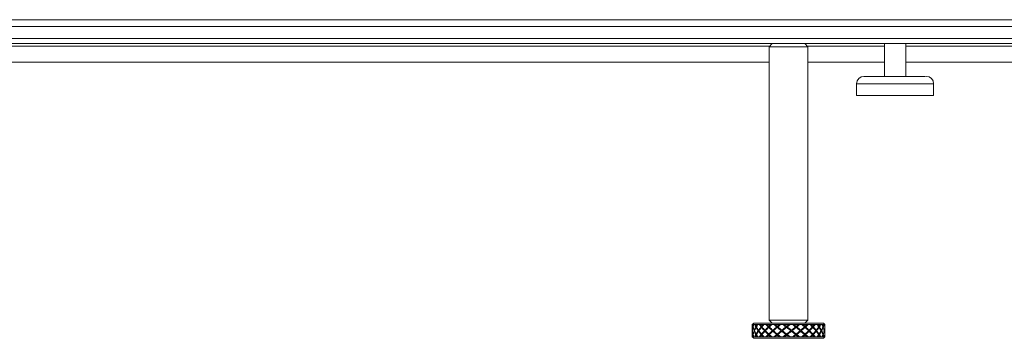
# Model space of a CAD drawing. Header units: millimetres. Extents: x 13 to 419, y 7 to 273.
# Tile 4 of 17: x 78 to 111, y 128 to 138. Entities that reach past the tile are written whole.
import ezdxf

# ---------------------------------------------------------------- set-up
doc = ezdxf.new("R2010")
doc.units = ezdxf.units.MM

msp = doc.modelspace()

# ---------------------------------------------------------------- linework, layer by layer
at = {"color": 7, "linetype": 'Continuous', "lineweight": 0}
for p, q in [((167.0086, 138.0901), (45.6686, 138.0901)), ((167.0086, 137.8656), (45.6686, 137.8656)), ((167.3086, 137.4729), (45.3686, 137.4729)), ((167.3086, 137.2999), (45.3686, 137.2999)), ((103.0036, 137.2999), (102.9036, 137.1999)), ((102.9036, 137.1999), (102.9036, 128.1809)), ((103.5578, 137.1999), (102.9036, 137.1999)), ((104.1736, 137.1999), (103.5578, 137.1999)), ((104.1736, 137.1999), (104.0736, 137.2999)), ((104.1736, 128.1809), (104.1736, 137.1999)), ((106.7005, 137.2999), (106.7005, 136.2196)), ((107.4117, 136.2196), (107.4117, 137.2999)), ((59.6942, 136.6858), (102.9036, 136.6858)), ((104.1736, 136.6858), (106.7005, 136.6858)), ((107.4117, 136.6858), (152.983, 136.6858)), ((105.7861, 135.9791), (105.7861, 135.5846)), ((108.3261, 135.5846), (108.3261, 135.9791)), ((105.7861, 135.5846), (108.3261, 135.5846)), ((102.3886, 128.0809), (102.3386, 128.0309)), ((102.3886, 128.0809), (103.6282, 128.0809)), ((102.9036, 128.1809), (103.0036, 128.0809)), ((102.9036, 128.1809), (103.5578, 128.1809)), ((103.5578, 128.1809), (104.1736, 128.1809)), ((103.6282, 128.0809), (104.6886, 128.0809)), ((104.0736, 128.0809), (104.1736, 128.1809)), ((104.7386, 128.0309), (104.6886, 128.0809)), ((102.3386, 128.0309), (102.3386, 128.0238)), ((102.3386, 127.9912), (102.3386, 127.9224)), ((102.3386, 127.8898), (102.3386, 127.772)), ((102.3386, 127.7394), (102.3386, 127.6706)), ((102.3397, 128.0309), (102.3387, 128.0309)), ((102.3464, 128.0309), (102.3397, 128.0309)), ((102.344, 127.8309), (102.3409, 127.8309)), ((102.3461, 127.8472), (102.3423, 127.8472)), ((102.3461, 127.8146), (102.3423, 127.8146)), ((102.3518, 128.0309), (102.3464, 128.0309)), ((102.3819, 128.0309), (102.3518, 128.0309)), ((102.3729, 127.9557), (102.3606, 127.957)), ((102.3647, 127.9733), (102.3736, 127.9723)), ((102.3647, 127.9407), (102.3741, 127.9397)), ((102.3741, 127.7221), (102.3647, 127.7211)), ((102.3936, 128.0309), (102.3819, 128.0309)), ((102.4223, 128.0309), (102.3936, 128.0309)), ((102.4126, 127.8309), (102.4006, 127.8309)), ((102.4192, 127.8472), (102.4072, 127.8472)), ((102.4192, 127.8146), (102.4072, 127.8146)), ((102.4382, 128.0309), (102.4223, 128.0309)), ((102.5039, 128.0309), (102.4382, 128.0309)), ((102.46, 127.957), (102.4712, 127.9557)), ((102.4803, 127.972), (102.4691, 127.9733)), ((102.4803, 127.9394), (102.4691, 127.9407)), ((102.4691, 127.7211), (102.4803, 127.7225)), ((102.5255, 128.0309), (102.5039, 128.0309)), ((102.5743, 128.0309), (102.5255, 128.0309)), ((102.5484, 127.8309), (102.538, 127.8309)), ((102.5597, 127.8472), (102.5493, 127.8472)), ((102.5597, 127.8146), (102.5493, 127.8146)), ((102.5995, 128.0309), (102.5743, 128.0309)), ((102.6965, 128.0309), (102.5995, 128.0309)), ((102.6329, 127.957), (102.6422, 127.9557)), ((102.6557, 127.972), (102.6464, 127.9733)), ((102.6557, 127.9394), (102.6464, 127.9407)), ((102.6464, 127.7211), (102.6557, 127.7225)), ((102.6557, 127.972), (102.6557, 127.9394)), ((102.6557, 127.7225), (102.6557, 127.6899)), ((102.7265, 128.0309), (102.6965, 128.0309)), ((102.792, 128.0309), (102.7265, 128.0309)), ((102.7517, 127.8309), (102.7435, 127.8309)), ((102.767, 127.8472), (102.7588, 127.8472)), ((102.767, 127.8146), (102.7588, 127.8146)), ((102.8249, 128.0309), (102.792, 128.0309)), ((102.9464, 128.0309), (102.8249, 128.0309)), ((102.8674, 127.957), (102.8743, 127.9557)), ((102.8913, 127.972), (102.8845, 127.9733)), ((102.8913, 127.9394), (102.8845, 127.9407)), ((102.8845, 127.7211), (102.8913, 127.7225)), ((102.8913, 127.972), (102.8913, 127.9394)), ((102.8913, 127.7225), (102.8913, 127.6899)), ((102.9828, 128.0309), (102.9464, 128.0309)), ((103.0606, 128.0309), (102.9828, 128.0309)), ((103.0087, 127.8309), (103.0032, 127.8309)), ((103.0269, 127.8472), (103.0214, 127.8472)), ((103.0269, 127.8146), (103.0214, 127.8146)), ((103.0989, 128.0309), (103.0606, 128.0309)), ((103.2367, 128.0309), (103.0989, 128.0309)), ((103.1478, 127.957), (103.1517, 127.9557)), ((103.171, 127.972), (103.1671, 127.9733)), ((103.171, 127.9394), (103.1671, 127.9407)), ((103.1671, 127.7211), (103.171, 127.7225)), ((103.171, 127.972), (103.171, 127.9394)), ((103.171, 127.7225), (103.171, 127.6899)), ((103.277, 128.0309), (103.2367, 128.0309)), ((103.3618, 128.0309), (103.277, 128.0309)), ((103.3017, 127.8309), (103.2994, 127.8309)), ((103.3216, 127.8472), (103.3193, 127.8472)), ((103.3216, 127.8146), (103.3193, 127.8146)), ((103.4029, 128.0309), (103.3618, 128.0309)), ((103.5476, 128.0309), (103.4029, 128.0309)), ((103.4547, 127.957), (103.4554, 127.9557)), ((103.4758, 127.972), (103.4751, 127.9733)), ((103.4955, 127.957), (103.4962, 127.9557)), ((103.589, 128.0309), (103.5476, 128.0309)), ((103.675, 128.0309), (103.589, 128.0309)), ((103.6311, 127.8472), (103.6321, 127.8472)), ((103.6311, 127.8146), (103.6321, 127.8146)), ((103.6513, 127.8309), (103.6523, 127.8309)), ((103.7161, 128.0309), (103.675, 128.0309)), ((103.8579, 128.0309), (103.7161, 128.0309)), ((103.7848, 127.972), (103.7874, 127.9733)), ((103.7848, 127.972), (103.7848, 127.9394)), ((103.7848, 127.9394), (103.7874, 127.9407)), ((103.7848, 127.7225), (103.7848, 127.6899)), ((103.7874, 127.7211), (103.7848, 127.7225)), ((103.8074, 127.957), (103.8048, 127.9557)), ((103.8976, 128.0309), (103.8579, 128.0309)), ((103.9789, 128.0309), (103.8976, 128.0309)), ((103.9343, 127.8472), (103.9385, 127.8472)), ((103.9343, 127.8146), (103.9385, 127.8146)), ((103.9533, 127.8309), (103.9576, 127.8309)), ((104.0172, 128.0309), (103.9789, 128.0309)), ((104.1464, 128.0309), (104.0172, 128.0309)), ((104.0771, 127.972), (104.0828, 127.9733)), ((104.0771, 127.972), (104.0771, 127.9394)), ((104.0771, 127.9394), (104.0828, 127.9407)), ((104.0771, 127.7225), (104.0771, 127.6899)), ((104.0828, 127.7211), (104.0771, 127.7225)), ((104.1009, 127.957), (104.0952, 127.9557)), ((104.1817, 128.0309), (104.1464, 128.0309)), ((104.2529, 128.0309), (104.1817, 128.0309)), ((104.2106, 127.8472), (104.2177, 127.8472)), ((104.2106, 127.8146), (104.2177, 127.8146)), ((104.2272, 127.8309), (104.2343, 127.8309)), ((104.2857, 128.0309), (104.2529, 128.0309)), ((104.3935, 128.0309), (104.2857, 128.0309)), ((104.3326, 127.972), (104.3411, 127.9733)), ((104.3326, 127.972), (104.3326, 127.9394)), ((104.3326, 127.9394), (104.3411, 127.9407)), ((104.3326, 127.7225), (104.3326, 127.6899)), ((104.3411, 127.7211), (104.3326, 127.7225)), ((104.3561, 127.957), (104.3477, 127.9557)), ((104.422, 128.0309), (104.3935, 128.0309)), ((104.4781, 128.0309), (104.422, 128.0309)), ((104.441, 127.8472), (104.4507, 127.8472)), ((104.441, 127.8146), (104.4507, 127.8146)), ((104.454, 127.8309), (104.4637, 127.8309)), ((104.5033, 128.0309), (104.4781, 128.0309)), ((104.5823, 128.0309), (104.5033, 128.0309)), ((104.5341, 127.972), (104.5446, 127.9733)), ((104.5341, 127.972), (104.5341, 127.9394)), ((104.5341, 127.9394), (104.5446, 127.9407)), ((104.5341, 127.7225), (104.5341, 127.6899)), ((104.5446, 127.7211), (104.5341, 127.7225)), ((104.5556, 127.957), (104.5451, 127.9557)), ((104.6021, 128.0309), (104.5823, 128.0309)), ((104.6393, 128.0309), (104.6021, 128.0309)), ((104.61, 127.8472), (104.6214, 127.8472)), ((104.61, 127.8146), (104.6214, 127.8146)), ((104.6185, 127.8309), (104.63, 127.8309)), ((104.6552, 128.0309), (104.6393, 128.0309)), ((104.7, 128.0309), (104.6552, 128.0309)), ((104.6677, 127.972), (104.6797, 127.9733)), ((104.6677, 127.9394), (104.6797, 127.9407)), ((104.6797, 127.7211), (104.6677, 127.7225)), ((104.6858, 127.957), (104.6739, 127.9557)), ((104.7098, 128.0309), (104.7, 128.0309)), ((104.7255, 128.0309), (104.7098, 128.0309)), ((104.7103, 127.8472), (104.7184, 127.8472)), ((104.7103, 127.8146), (104.7184, 127.8146)), ((104.7145, 127.8309), (104.7219, 127.8309)), ((104.7309, 128.0309), (104.7255, 128.0309)), ((104.7386, 128.0309), (104.7309, 128.0309)), ((104.7341, 127.973), (104.7369, 127.9733)), ((104.7341, 127.9404), (104.7369, 127.9407)), ((104.7369, 127.7211), (104.7341, 127.7214)), ((104.7378, 127.957), (104.7357, 127.9567)), ((104.7386, 127.9224), (104.7386, 127.9912)), ((104.7386, 127.772), (104.7386, 127.8898)), ((104.7386, 127.6706), (104.7386, 127.7394)), ((102.3386, 127.6309), (102.3886, 127.5809)), ((102.3397, 127.6309), (102.3387, 127.6309)), ((102.3464, 127.6309), (102.3397, 127.6309)), ((102.3518, 127.6309), (102.3464, 127.6309)), ((102.3819, 127.6309), (102.3518, 127.6309)), ((102.3606, 127.7049), (102.3694, 127.7058)), ((102.3736, 127.6895), (102.3647, 127.6885)), ((102.3936, 127.6309), (102.3819, 127.6309)), ((103.6282, 127.5809), (102.3886, 127.5809)), ((102.4223, 127.6309), (102.3936, 127.6309)), ((102.4382, 127.6309), (102.4223, 127.6309)), ((102.5039, 127.6309), (102.4382, 127.6309)), ((102.4712, 127.7062), (102.46, 127.7049)), ((102.4691, 127.6885), (102.4803, 127.6899)), ((102.5255, 127.6309), (102.5039, 127.6309)), ((102.5743, 127.6309), (102.5255, 127.6309)), ((102.5995, 127.6309), (102.5743, 127.6309)), ((102.6965, 127.6309), (102.5995, 127.6309)), ((102.6422, 127.7062), (102.6329, 127.7049)), ((102.6464, 127.6885), (102.6557, 127.6899)), ((102.7265, 127.6309), (102.6965, 127.6309)), ((102.792, 127.6309), (102.7265, 127.6309)), ((102.8249, 127.6309), (102.792, 127.6309)), ((102.9464, 127.6309), (102.8249, 127.6309)), ((102.8743, 127.7062), (102.8674, 127.7049)), ((102.8845, 127.6885), (102.8913, 127.6899)), ((102.9828, 127.6309), (102.9464, 127.6309)), ((103.0606, 127.6309), (102.9828, 127.6309)), ((103.0989, 127.6309), (103.0606, 127.6309)), ((103.2367, 127.6309), (103.0989, 127.6309)), ((103.1517, 127.7062), (103.1478, 127.7049)), ((103.1671, 127.6885), (103.171, 127.6899)), ((103.277, 127.6309), (103.2367, 127.6309)), ((103.3618, 127.6309), (103.277, 127.6309)), ((103.4029, 127.6309), (103.3618, 127.6309)), ((103.5476, 127.6309), (103.4029, 127.6309)), ((103.4554, 127.7062), (103.4547, 127.7049)), ((103.4751, 127.6885), (103.4758, 127.6899)), ((103.4962, 127.7062), (103.4955, 127.7049)), ((103.589, 127.6309), (103.5476, 127.6309)), ((103.675, 127.6309), (103.589, 127.6309)), ((104.6886, 127.5809), (103.6282, 127.5809)), ((103.7161, 127.6309), (103.675, 127.6309)), ((103.8579, 127.6309), (103.7161, 127.6309)), ((103.7874, 127.6885), (103.7848, 127.6899)), ((103.8048, 127.7062), (103.8074, 127.7049)), ((103.8976, 127.6309), (103.8579, 127.6309)), ((103.9789, 127.6309), (103.8976, 127.6309)), ((104.0172, 127.6309), (103.9789, 127.6309)), ((104.1464, 127.6309), (104.0172, 127.6309)), ((104.0828, 127.6885), (104.0771, 127.6899)), ((104.0952, 127.7062), (104.1009, 127.7049)), ((104.1817, 127.6309), (104.1464, 127.6309)), ((104.2529, 127.6309), (104.1817, 127.6309)), ((104.2857, 127.6309), (104.2529, 127.6309)), ((104.3935, 127.6309), (104.2857, 127.6309)), ((104.3411, 127.6885), (104.3326, 127.6899)), ((104.3477, 127.7062), (104.3561, 127.7049)), ((104.422, 127.6309), (104.3935, 127.6309)), ((104.4781, 127.6309), (104.422, 127.6309)), ((104.5033, 127.6309), (104.4781, 127.6309)), ((104.5823, 127.6309), (104.5033, 127.6309)), ((104.5446, 127.6885), (104.5341, 127.6899)), ((104.5451, 127.7062), (104.5556, 127.7049)), ((104.6021, 127.6309), (104.5823, 127.6309)), ((104.6393, 127.6309), (104.6021, 127.6309)), ((104.6552, 127.6309), (104.6393, 127.6309)), ((104.7, 127.6309), (104.6552, 127.6309)), ((104.6797, 127.6885), (104.6677, 127.6899)), ((104.6739, 127.7062), (104.6858, 127.7049)), ((104.6886, 127.5809), (104.7386, 127.6309)), ((104.7098, 127.6309), (104.7, 127.6309)), ((104.7255, 127.6309), (104.7098, 127.6309)), ((104.7309, 127.6309), (104.7255, 127.6309)), ((104.7386, 127.6309), (104.7309, 127.6309)), ((104.7369, 127.6885), (104.7341, 127.6888)), ((104.7357, 127.7051), (104.7378, 127.7049)), ((104.7386, 127.6309), (104.7386, 127.638))]:
    msp.add_line(p, q, dxfattribs=at)
at = {"color": 8, "linetype": 'Continuous', "lineweight": 0}
for p, q in [((59.6942, 137.2199), (102.9236, 137.2199)), ((104.1536, 137.2199), (106.7005, 137.2199)), ((107.4117, 137.2199), (152.983, 137.2199)), ((105.7861, 135.9791), (108.3261, 135.9791)), ((102.4803, 127.972), (102.4803, 127.96)), ((102.4803, 127.9539), (102.4803, 127.9394)), ((102.4803, 127.7225), (102.4803, 127.7079)), ((103.4758, 127.972), (103.4758, 127.9402)), ((103.4758, 127.7217), (103.4758, 127.6899)), ((104.6677, 127.972), (104.6677, 127.9701)), ((104.6677, 127.9438), (104.6677, 127.9394)), ((104.6677, 127.7225), (104.6677, 127.7181)), ((102.4803, 127.7018), (102.4803, 127.6899)), ((104.6677, 127.6917), (104.6677, 127.6899))]:
    msp.add_line(p, q, dxfattribs=at)
at = {"color": 7, "linetype": 'Continuous', "lineweight": 0}
for centre, start, end in [((106.0266, 135.9791), 90, 180), ((108.0855, 135.9791), 0, 90)]:
    msp.add_arc(centre, 0.2405, start, end, dxfattribs=at)
for centre, major_axis, ratio, start_param, end_param in [((103.5386, 127.8146), (1.1889, -0.2054), 0.7938953, 3.2609571, 3.3389713), ((103.5386, 127.8472), (1.1889, 0.2054), 0.7938953, 2.944214, 3.0222282), ((103.5386, 127.8146), (1.1577, -0.4201), 0.7512586, 3.3657417, 3.4077538), ((103.5386, 127.8472), (1.1577, -0.4201), 0.7512586, 3.400248, 3.4249222), ((103.5386, 127.8472), (1.1889, -0.2054), 0.7938953, 3.2778876, 3.3558504), ((103.5386, 127.8146), (1.1889, 0.2054), 0.7938953, 2.9273349, 3.0052977), ((103.5386, 127.8472), (1.1889, 0.2054), 0.7938953, 2.81346, 2.9273349), ((103.5386, 127.8146), (1.1889, -0.2054), 0.7938953, 3.3558504, 3.4697254), ((103.5386, 127.8146), (1.1889, 0.2054), 0.7938953, 2.7964352, 2.9104558), ((103.5386, 127.8472), (1.1889, -0.2054), 0.7938953, 3.3727295, 3.4867501), ((103.5386, 127.8146), (1.1298, -0.61), 0.6629182, 3.5991884, 3.6771126), ((103.5386, 127.8472), (1.1298, -0.61), 0.6629182, 3.6336947, 3.6941373), ((103.5386, 127.8472), (1.1889, 0.2054), 0.7938953, 2.7359925, 2.7964352), ((103.5386, 127.8146), (1.1298, -0.61), 0.6629182, 3.6941373, 3.8081579), ((103.5386, 127.8472), (1.1298, 0.61), 0.6629182, 2.4750274, 2.589048), ((103.5506, 127.8146), (1.1298, -0.61), 0.6629182, 3.6604872, 3.6784942), ((103.5386, 127.8146), (1.1889, 0.2054), 0.7938953, 2.7014862, 2.7794104), ((103.5386, 127.8472), (1.1298, -0.61), 0.6629182, 3.7111621, 3.825037), ((103.5386, 127.8146), (1.1298, 0.61), 0.6629182, 2.4581483, 2.5720232), ((103.5506, 127.8146), (1.1298, -0.61), 0.6629182, 3.7682153, 3.8081579), ((103.5506, 127.8472), (1.1298, 0.61), 0.6629182, 2.4750274, 2.51497), ((103.5386, 127.8472), (1.1298, 0.61), 0.6629182, 2.3442733, 2.4581483), ((103.5386, 127.8146), (1.1298, -0.61), 0.6629182, 3.825037, 3.938912), ((103.5386, 127.8146), (1.1298, 0.61), 0.6629182, 2.3272486, 2.4412692), ((103.5386, 127.8472), (1.1298, -0.61), 0.6629182, 3.8419161, 3.9559367), ((103.5506, 127.8472), (1.1298, 0.61), 0.6629182, 2.32863, 2.4581483), ((103.5506, 127.8146), (1.1298, -0.61), 0.6629182, 3.825037, 3.9545553), ((103.5386, 127.8146), (1.1338, -0.7774), 0.5056901, 3.8510533, 3.9289775), ((103.5491, 127.8146), (1.1338, -0.7774), 0.5056901, 3.8510533, 3.9303591), ((103.5386, 127.8472), (1.1338, -0.7774), 0.5056901, 3.8855596, 3.9460022), ((103.5386, 127.8472), (1.1298, 0.61), 0.6629182, 2.2668059, 2.3272486), ((103.5386, 127.8146), (1.1338, -0.7774), 0.5056901, 3.9460022, 4.0600228), ((103.5386, 127.8472), (1.1338, 0.7774), 0.5056901, 2.2231625, 2.3371831), ((103.5491, 127.8446), (1.1298, 0.61), 0.6629182, 2.3258672, 2.3428918), ((103.5386, 127.8146), (1.1298, 0.61), 0.6629182, 2.2322996, 2.3102238), ((103.5386, 127.8472), (1.1338, -0.7774), 0.5056901, 3.963027, 4.0769019), ((103.5386, 127.8146), (1.1338, 0.7774), 0.5056901, 2.2062834, 2.3201583), ((103.5506, 127.8472), (1.1298, 0.61), 0.6629182, 2.2668059, 2.32863), ((103.5506, 127.8446), (1.1338, -0.7774), 0.5056901, 3.9446208, 3.9616454), ((103.5491, 127.8146), (1.1338, -0.7774), 0.5056901, 3.9473836, 4.0600228), ((103.5491, 127.8472), (1.1338, 0.7774), 0.5056901, 2.2231625, 2.3358017), ((103.5386, 127.8472), (1.1338, 0.7774), 0.5056901, 2.0924084, 2.2062834), ((103.5386, 127.8146), (1.1338, -0.7774), 0.5056901, 4.0769019, 4.1907769), ((103.5491, 127.8472), (1.1338, 0.7774), 0.5056901, 2.0767651, 2.2062834), ((103.5491, 127.8146), (1.1338, -0.7774), 0.5056901, 4.0769019, 4.2064202), ((103.5386, 127.8146), (1.1338, 0.7774), 0.5056901, 2.0753837, 2.1894043), ((103.5386, 127.8472), (1.1338, -0.7774), 0.5056901, 4.093781, 4.2078016), ((103.5386, 127.8146), (1.1586, -0.8722), 0.358162, 4.0424763, 4.1204005), ((103.5469, 127.8146), (1.1586, -0.8722), 0.358162, 4.0424763, 4.1217821), ((103.5386, 127.8472), (1.1586, -0.8722), 0.358162, 4.0769826, 4.1374253), ((103.5469, 127.8446), (1.1338, 0.7774), 0.5056901, 2.0740023, 2.0910269), ((103.5386, 127.8472), (1.1338, 0.7774), 0.5056901, 2.014941, 2.0753837), ((103.5386, 127.8146), (1.1586, -0.8722), 0.358162, 4.1374253, 4.2514459), ((103.5386, 127.8472), (1.1586, 0.8722), 0.358162, 2.0317394, 2.14576), ((103.5491, 127.8472), (1.1338, 0.7774), 0.5056901, 2.014941, 2.0767651), ((103.5491, 127.8446), (1.1586, -0.8722), 0.358162, 4.1360439, 4.1530685), ((103.5469, 127.8146), (1.1586, -0.8722), 0.358162, 4.1388067, 4.2514459), ((103.5469, 127.8472), (1.1586, 0.8722), 0.358162, 2.0317394, 2.1443786), ((103.5386, 127.8146), (1.1338, 0.7774), 0.5056901, 1.9804347, 2.0583589), ((103.5386, 127.8472), (1.1586, -0.8722), 0.358162, 4.1544501, 4.268325), ((103.5386, 127.8146), (1.1586, 0.8722), 0.358162, 2.0148603, 2.1287353), ((103.5386, 127.8472), (1.1586, 0.8722), 0.358162, 1.9009854, 2.0148603), ((103.5386, 127.8146), (1.1586, -0.8722), 0.358162, 4.268325, 4.3821999), ((103.5469, 127.8472), (1.1586, 0.8722), 0.358162, 1.885342, 2.0148603), ((103.5469, 127.8146), (1.1586, -0.8722), 0.358162, 4.268325, 4.3978433), ((103.5386, 127.8146), (1.1586, 0.8722), 0.358162, 1.8839606, 1.9979812), ((103.5386, 127.8472), (1.1586, -0.8722), 0.358162, 4.2852041, 4.3992247), ((103.5386, 127.8146), (1.1823, -0.93), 0.2208047, 4.2128705, 4.2907947), ((103.5441, 127.8146), (1.1823, -0.93), 0.2208047, 4.2128705, 4.2921763), ((103.5386, 127.8472), (1.1823, -0.93), 0.2208047, 4.2473768, 4.3078195), ((103.5441, 127.8446), (1.1586, 0.8722), 0.358162, 1.8825792, 1.8996038), ((103.5386, 127.8472), (1.1586, 0.8722), 0.358162, 1.823518, 1.8839606), ((103.5386, 127.8146), (1.1823, -0.93), 0.2208047, 4.3078195, 4.42184), ((103.5386, 127.8472), (1.1823, 0.93), 0.2208047, 1.8613453, 1.9753659), ((103.5469, 127.8472), (1.1586, 0.8722), 0.358162, 1.823518, 1.885342), ((103.5469, 127.8446), (1.1823, -0.93), 0.2208047, 4.306438, 4.3234626), ((103.5441, 127.8146), (1.1823, -0.93), 0.2208047, 4.3092009, 4.42184), ((103.5441, 127.8472), (1.1823, 0.93), 0.2208047, 1.8613453, 1.9739845), ((103.5386, 127.8146), (1.1586, 0.8722), 0.358162, 1.7890117, 1.8669359), ((103.5386, 127.8472), (1.1823, -0.93), 0.2208047, 4.3248442, 4.4387191), ((103.5386, 127.8146), (1.1823, 0.93), 0.2208047, 1.8444662, 1.9583411), ((103.5386, 127.8472), (1.1823, 0.93), 0.2208047, 1.7305912, 1.8444662), ((103.5386, 127.8146), (1.1823, -0.93), 0.2208047, 4.4387191, 4.5525941), ((103.5441, 127.8472), (1.1823, 0.93), 0.2208047, 1.7149479, 1.8444662), ((103.5441, 127.8146), (1.1823, -0.93), 0.2208047, 4.4387191, 4.5682374), ((103.5386, 127.8146), (1.1823, 0.93), 0.2208047, 1.7135665, 1.8275871), ((103.5386, 127.8472), (1.1823, -0.93), 0.2208047, 4.4555982, 4.5696188), ((103.5386, 127.8146), (1.1969, -0.9599), 0.0900145, 4.3747701, 4.4526943), ((103.5409, 127.8146), (1.1969, -0.9599), 0.0900145, 4.3747701, 4.4540759), ((103.5386, 127.8472), (1.1969, -0.9599), 0.0900145, 4.4092764, 4.4697191), ((103.5409, 127.8446), (1.1823, 0.93), 0.2208047, 1.7121851, 1.7292096), ((103.5386, 127.8472), (1.1823, 0.93), 0.2208047, 1.6531238, 1.7135665), ((103.5386, 127.8146), (1.1969, -0.9599), 0.0900145, 4.4697191, 4.5837397), ((103.5386, 127.8472), (1.1969, 0.9599), 0.0900145, 1.6994456, 1.8134662), ((103.5441, 127.8472), (1.1823, 0.93), 0.2208047, 1.6531238, 1.7149479), ((103.5441, 127.8446), (1.1969, -0.9599), 0.0900145, 4.4683377, 4.4853623), ((103.5409, 127.8146), (1.1969, -0.9599), 0.0900145, 4.4711005, 4.5837397), ((103.5409, 127.8472), (1.1969, 0.9599), 0.0900145, 1.6994456, 1.8120848), ((103.5386, 127.8146), (1.1823, 0.93), 0.2208047, 1.6186175, 1.6965417), ((103.5386, 127.8472), (1.1969, -0.9599), 0.0900145, 4.4867439, 4.6006188), ((103.5386, 127.8146), (1.1969, 0.9599), 0.0900145, 1.6825665, 1.7964415), ((103.5386, 127.8472), (1.1969, 0.9599), 0.0900145, 1.5686916, 1.6825665), ((103.5386, 127.8146), (1.1969, -0.9599), 0.0900145, 4.6006188, 4.7144937), ((103.5409, 127.8472), (1.1969, 0.9599), 0.0900145, 1.5530482, 1.6825665), ((103.5409, 127.8146), (1.1969, -0.9599), 0.0900145, 4.6006188, 4.7301371), ((103.5386, 127.8146), (1.1969, 0.9599), 0.0900145, 1.5516668, 1.6656874), ((103.5386, 127.8472), (1.1969, -0.9599), 0.0900145, 4.6174979, 4.7315185), ((103.5386, 127.8146), (1.1994, -0.9648), 0.038098, 1.671395, 1.7493192), ((103.5376, 127.8472), (1.1994, -0.9648), 0.038098, 1.6529888, 1.7148129), ((103.5386, 127.8472), (1.1994, -0.9648), 0.038098, 1.6543702, 1.7148129), ((103.5376, 127.8446), (1.1969, 0.9599), 0.0900145, 1.5502854, 1.56731), ((103.5386, 127.8472), (1.1969, 0.9599), 0.0900145, 1.4912242, 1.5516668), ((103.5386, 127.8146), (1.1994, -0.9648), 0.038098, 1.5403496, 1.6543702), ((103.5386, 127.8472), (1.1994, 0.9648), 0.038098, 4.6288151, 4.7428357), ((103.5409, 127.8472), (1.1969, 0.9599), 0.0900145, 1.4912242, 1.5530482), ((103.5376, 127.8472), (1.1994, -0.9648), 0.038098, 1.5234705, 1.6529888), ((103.5409, 127.8446), (1.1994, -0.9648), 0.038098, 1.638727, 1.6557516), ((103.5376, 127.8146), (1.1994, 0.9648), 0.038098, 4.6301965, 4.7597148), ((103.5386, 127.8146), (1.1969, 0.9599), 0.0900145, 1.4567179, 1.5346421), ((103.5386, 127.8472), (1.1994, -0.9648), 0.038098, 1.5234705, 1.6373455), ((103.5386, 127.8146), (1.1994, 0.9648), 0.038098, 4.6458399, 4.7597148), ((103.5386, 127.8472), (1.1994, 0.9648), 0.038098, 4.7597148, 4.8735897), ((103.5386, 127.8146), (1.1994, -0.9648), 0.038098, 1.4095956, 1.5234705), ((103.5376, 127.8146), (1.1994, 0.9648), 0.038098, 4.7765939, 4.8892331), ((103.5376, 127.8472), (1.1994, -0.9648), 0.038098, 1.3939522, 1.5065914), ((103.5386, 127.8146), (1.1994, 0.9648), 0.038098, 4.7765939, 4.8906145), ((103.5386, 127.8472), (1.1994, -0.9648), 0.038098, 1.3925708, 1.5065914), ((103.5386, 127.8146), (1.1895, -0.9452), 0.1673426, 1.5111524, 1.5890766), ((103.5344, 127.8472), (1.1895, -0.9452), 0.1673426, 1.4927462, 1.5545703), ((103.5386, 127.8472), (1.1895, -0.9452), 0.1673426, 1.4941276, 1.5545703), ((103.5344, 127.8446), (1.1994, 0.9648), 0.038098, 4.8749713, 4.8919959), ((103.5344, 127.8472), (1.1895, -0.9452), 0.1673426, 1.3632279, 1.4927462), ((103.5376, 127.8446), (1.1895, -0.9452), 0.1673426, 1.4784844, 1.495509), ((103.5344, 127.8146), (1.1895, 0.9452), 0.1673426, 4.7904391, 4.9199574), ((103.5386, 127.8472), (1.1994, 0.9648), 0.038098, 4.8906145, 4.9510571), ((103.5386, 127.8146), (1.1895, -0.9452), 0.1673426, 1.380107, 1.4941276), ((103.5386, 127.8472), (1.1895, 0.9452), 0.1673426, 4.7890577, 4.9030783), ((103.5376, 127.8146), (1.1994, 0.9648), 0.038098, 4.9062577, 4.9855634), ((103.5386, 127.8146), (1.1994, 0.9648), 0.038098, 4.9076392, 4.9855634), ((103.5386, 127.8472), (1.1895, -0.9452), 0.1673426, 1.3632279, 1.4771028), ((103.5386, 127.8146), (1.1895, 0.9452), 0.1673426, 4.8060825, 4.9199574), ((103.5386, 127.8472), (1.1895, 0.9452), 0.1673426, 4.9199574, 5.0338323), ((103.5386, 127.8146), (1.1895, -0.9452), 0.1673426, 1.249353, 1.3632279), ((103.5344, 127.8146), (1.1895, 0.9452), 0.1673426, 4.9368365, 5.0494757), ((103.5344, 127.8472), (1.1895, -0.9452), 0.1673426, 1.2337096, 1.3463488), ((103.5386, 127.8146), (1.1895, 0.9452), 0.1673426, 4.9368365, 5.0508571), ((103.5386, 127.8472), (1.1895, -0.9452), 0.1673426, 1.2323282, 1.3463488), ((103.5386, 127.8146), (1.169, -0.8993), 0.3015722, 1.3451319, 1.4230561), ((103.5314, 127.8472), (1.169, -0.8993), 0.3015722, 1.3267258, 1.3885498), ((103.5386, 127.8472), (1.169, -0.8993), 0.3015722, 1.3281072, 1.3885498), ((103.5314, 127.8446), (1.1895, 0.9452), 0.1673426, 5.0352139, 5.0522385), ((103.5314, 127.8472), (1.169, -0.8993), 0.3015722, 1.1972075, 1.3267258), ((103.5344, 127.8446), (1.169, -0.8993), 0.3015722, 1.312464, 1.3294886), ((103.5314, 127.8146), (1.169, 0.8993), 0.3015722, 4.9564595, 5.0859778), ((103.5386, 127.8472), (1.1895, 0.9452), 0.1673426, 5.0508571, 5.1112998), ((103.5386, 127.8146), (1.169, -0.8993), 0.3015722, 1.2140866, 1.3281072), ((103.5386, 127.8472), (1.169, 0.8993), 0.3015722, 4.9550781, 5.0690987), ((103.5344, 127.8146), (1.1895, 0.9452), 0.1673426, 5.0665003, 5.145806), ((103.5386, 127.8146), (1.1895, 0.9452), 0.1673426, 5.0678818, 5.145806), ((103.5386, 127.8472), (1.169, -0.8993), 0.3015722, 1.1972075, 1.3110824), ((103.5386, 127.8146), (1.169, 0.8993), 0.3015722, 4.9721029, 5.0859778), ((103.5386, 127.8472), (1.169, 0.8993), 0.3015722, 5.0859778, 5.1998528), ((103.5386, 127.8146), (1.169, -0.8993), 0.3015722, 1.0833325, 1.1972075), ((103.5314, 127.8146), (1.169, 0.8993), 0.3015722, 5.1028569, 5.2154961), ((103.5314, 127.8472), (1.169, -0.8993), 0.3015722, 1.0676892, 1.1803284), ((103.5386, 127.8146), (1.169, 0.8993), 0.3015722, 5.1028569, 5.2168775), ((103.5386, 127.8472), (1.169, -0.8993), 0.3015722, 1.0663078, 1.1803284), ((103.5386, 127.8146), (1.1431, -0.8214), 0.4446363, 1.1646185, 1.2425427), ((103.529, 127.8472), (1.1431, -0.8214), 0.4446363, 1.1462123, 1.2080364), ((103.5386, 127.8472), (1.1431, -0.8214), 0.4446363, 1.1475937, 1.2080364), ((103.529, 127.8446), (1.169, 0.8993), 0.3015722, 5.2012343, 5.2182589), ((103.529, 127.8472), (1.1431, -0.8214), 0.4446363, 1.016694, 1.1462123), ((103.5314, 127.8446), (1.1431, -0.8214), 0.4446363, 1.1319505, 1.1489751), ((103.529, 127.8146), (1.1431, 0.8214), 0.4446363, 5.136973, 5.2664913), ((103.5386, 127.8472), (1.169, 0.8993), 0.3015722, 5.2168775, 5.2773202), ((103.5386, 127.8146), (1.1431, -0.8214), 0.4446363, 1.0335731, 1.1475937), ((103.5386, 127.8472), (1.1431, 0.8214), 0.4446363, 5.1355916, 5.2496122), ((103.5314, 127.8146), (1.169, 0.8993), 0.3015722, 5.2325207, 5.3118265), ((103.5386, 127.8146), (1.169, 0.8993), 0.3015722, 5.2339023, 5.3118265), ((103.5386, 127.8472), (1.1431, -0.8214), 0.4446363, 1.016694, 1.130569), ((103.5386, 127.8146), (1.1431, 0.8214), 0.4446363, 5.1526163, 5.2664913), ((103.5386, 127.8472), (1.1431, 0.8214), 0.4446363, 5.2664913, 5.3803662), ((103.5386, 127.8146), (1.1431, -0.8214), 0.4446363, 0.9028191, 1.016694), ((103.529, 127.8146), (1.1431, 0.8214), 0.4446363, 5.2833704, 5.3960096), ((103.529, 127.8472), (1.1431, -0.8214), 0.4446363, 0.8871757, 0.9998149), ((103.5386, 127.8146), (1.1431, 0.8214), 0.4446363, 5.2833704, 5.397391), ((103.5386, 127.8472), (1.1431, -0.8214), 0.4446363, 0.8857943, 0.9998149), ((103.5386, 127.8146), (1.1263, -0.6915), 0.598774, 0.9458557, 1.0237799), ((103.5272, 127.8472), (1.1263, -0.6915), 0.598774, 0.9274496, 0.9892736), ((103.5386, 127.8472), (1.1263, -0.6915), 0.598774, 0.928831, 0.9892736), ((103.5272, 127.8446), (1.1431, 0.8214), 0.4446363, 5.3817478, 5.3987724), ((103.5272, 127.8472), (1.1263, -0.6915), 0.598774, 0.7979313, 0.9274496), ((103.529, 127.8446), (1.1263, -0.6915), 0.598774, 0.9131878, 0.9302124), ((103.5272, 127.8146), (1.1263, 0.6915), 0.598774, 5.3557358, 5.485254), ((103.5386, 127.8472), (1.1431, 0.8214), 0.4446363, 5.397391, 5.4578336), ((103.5386, 127.8146), (1.1263, -0.6915), 0.598774, 0.8148104, 0.928831), ((103.5386, 127.8472), (1.1263, 0.6915), 0.598774, 5.3543543, 5.4683749), ((103.529, 127.8146), (1.1431, 0.8214), 0.4446363, 5.4130342, 5.4923399), ((103.5386, 127.8146), (1.1431, 0.8214), 0.4446363, 5.4144157, 5.4923399), ((103.5386, 127.8472), (1.1263, -0.6915), 0.598774, 0.7979313, 0.9118062), ((103.5386, 127.8146), (1.1263, 0.6915), 0.598774, 5.3713791, 5.485254), ((103.5272, 127.8146), (1.1263, 0.6915), 0.598774, 5.5021331, 5.6147723), ((103.5272, 127.8472), (1.1263, -0.6915), 0.598774, 0.668413, 0.7810522), ((103.5386, 127.8472), (1.1263, 0.6915), 0.598774, 5.485254, 5.599129), ((103.5386, 127.8146), (1.1263, -0.6915), 0.598774, 0.6840563, 0.7979313), ((103.5386, 127.8146), (1.1263, 0.6915), 0.598774, 5.5021331, 5.6161537), ((103.5386, 127.8472), (1.1263, -0.6915), 0.598774, 0.6670316, 0.7810522), ((103.5386, 127.8146), (1.1577, -0.4201), 0.7512586, 0.5979222, 0.6758464), ((103.5261, 127.8472), (1.1577, -0.4201), 0.7512586, 0.579516, 0.6413401), ((103.5386, 127.8472), (1.1577, -0.4201), 0.7512586, 0.5808974, 0.6413401), ((103.5261, 127.8472), (1.1577, -0.4201), 0.7512586, 0.5468609, 0.579516), ((103.5272, 127.8446), (1.1577, -0.4201), 0.7512586, 0.5652542, 0.5822788), ((103.5261, 127.8146), (1.1577, 0.4201), 0.7512586, 5.7036693, 5.7363244), ((103.5272, 127.8146), (1.1263, 0.6915), 0.598774, 5.6317969, 5.6650728), ((103.5386, 127.8472), (1.1263, 0.6915), 0.598774, 5.6161537, 5.6765964), ((103.5386, 127.8146), (1.1577, -0.4201), 0.7512586, 0.4668768, 0.5808974), ((103.5386, 127.8472), (1.1577, 0.4201), 0.7512586, 5.7022879, 5.8163085), ((103.5386, 127.8146), (1.1263, 0.6915), 0.598774, 5.6331785, 5.7111027), ((103.5386, 127.8472), (1.1577, -0.4201), 0.7512586, 0.4499977, 0.5638726), ((103.5386, 127.8146), (1.1577, 0.4201), 0.7512586, 5.7193127, 5.8331876), ((103.5386, 127.8472), (1.1577, 0.4201), 0.7512586, 5.8331876, 5.9470625), ((103.5386, 127.8146), (1.1577, -0.4201), 0.7512586, 0.3361228, 0.4499977), ((103.5386, 127.8146), (1.1577, 0.4201), 0.7512586, 5.8500667, 5.9640873), ((103.5386, 127.8472), (1.1577, -0.4201), 0.7512586, 0.319098, 0.4331186), ((103.5386, 127.8146), (1.1889, 0.2054), 0.7938953, 6.216852, 6.2947762), ((103.5386, 127.8472), (1.1889, 0.2054), 0.7938953, 6.1998272, 6.2602699), ((103.5386, 127.8472), (1.1577, 0.4201), 0.7512586, 5.9640873, 6.02453), ((103.5386, 127.8146), (1.1889, 0.2054), 0.7938953, 6.1468903, 6.1998272), ((103.5386, 127.8472), (1.1889, -0.2054), 0.7938953, 0.0833581, 0.136295), ((103.5386, 127.8146), (1.1577, 0.4201), 0.7512586, 5.981112, 6.0341926), ((103.5386, 127.8472), (1.1889, 0.2054), 0.7938953, 6.1299598, 6.1828025), ((103.5386, 127.8146), (1.1889, -0.2054), 0.7938953, 0.1003828, 0.1532255), ((103.5386, 127.8472), (1.1577, 0.4201), 0.7512586, 2.8754315, 2.9174436), ((103.5386, 127.8146), (1.1577, 0.4201), 0.7512586, 2.8582631, 2.8829373), ((103.5386, 127.8472), (1.1298, 0.61), 0.6629182, 2.6060727, 2.6839969), ((103.5386, 127.8146), (1.1298, 0.61), 0.6629182, 2.589048, 2.6494906), ((103.5386, 127.8146), (1.1889, -0.2054), 0.7938953, 3.4867501, 3.5471928), ((103.5506, 127.8472), (1.1298, 0.61), 0.6629182, 2.6046911, 2.6226982), ((103.5386, 127.8472), (1.1889, -0.2054), 0.7938953, 3.5037749, 3.5816991), ((103.5386, 127.8472), (1.1338, 0.7774), 0.5056901, 2.3542078, 2.432132), ((103.5491, 127.8472), (1.1338, 0.7774), 0.5056901, 2.3528263, 2.432132), ((103.5386, 127.8146), (1.1338, 0.7774), 0.5056901, 2.3371831, 2.3976257), ((103.5386, 127.8146), (1.1298, -0.61), 0.6629182, 3.9559367, 4.0163794), ((103.5491, 127.8173), (1.1298, -0.61), 0.6629182, 3.9402935, 3.9573181), ((103.5386, 127.8472), (1.1298, -0.61), 0.6629182, 3.9729615, 4.0508857), ((103.5506, 127.8173), (1.1338, 0.7774), 0.5056901, 2.3215399, 2.3385645), ((103.5506, 127.8146), (1.1298, -0.61), 0.6629182, 3.9545553, 4.0163794), ((103.5386, 127.8472), (1.1586, 0.8722), 0.358162, 2.1627848, 2.240709), ((103.5469, 127.8472), (1.1586, 0.8722), 0.358162, 2.1614032, 2.240709), ((103.5386, 127.8146), (1.1586, 0.8722), 0.358162, 2.14576, 2.2062027), ((103.5469, 127.8173), (1.1338, -0.7774), 0.5056901, 4.1921584, 4.209183), ((103.5386, 127.8146), (1.1338, -0.7774), 0.5056901, 4.2078016, 4.2682443), ((103.5491, 127.8173), (1.1586, 0.8722), 0.358162, 2.1301168, 2.1471414), ((103.5491, 127.8146), (1.1338, -0.7774), 0.5056901, 4.2064202, 4.2682443), ((103.5386, 127.8472), (1.1338, -0.7774), 0.5056901, 4.2248264, 4.3027506), ((103.5386, 127.8472), (1.1823, 0.93), 0.2208047, 1.9923906, 2.0703148), ((103.5441, 127.8472), (1.1823, 0.93), 0.2208047, 1.991009, 2.0703148), ((103.5386, 127.8146), (1.1823, 0.93), 0.2208047, 1.9753659, 2.0358085), ((103.5441, 127.8173), (1.1586, -0.8722), 0.358162, 4.3835815, 4.4006061), ((103.5386, 127.8146), (1.1586, -0.8722), 0.358162, 4.3992247, 4.4596674), ((103.5469, 127.8173), (1.1823, 0.93), 0.2208047, 1.9597227, 1.9767473), ((103.5469, 127.8146), (1.1586, -0.8722), 0.358162, 4.3978433, 4.4596674), ((103.5386, 127.8472), (1.1586, -0.8722), 0.358162, 4.4162494, 4.4941736), ((103.5386, 127.8472), (1.1969, 0.9599), 0.0900145, 1.830491, 1.9084152), ((103.5409, 127.8472), (1.1969, 0.9599), 0.0900145, 1.8291094, 1.9084152), ((103.5386, 127.8146), (1.1969, 0.9599), 0.0900145, 1.8134662, 1.8739089), ((103.5409, 127.8173), (1.1823, -0.93), 0.2208047, 4.5539757, 4.5710002), ((103.5386, 127.8146), (1.1823, -0.93), 0.2208047, 4.5696188, 4.6300615), ((103.5441, 127.8173), (1.1969, 0.9599), 0.0900145, 1.797823, 1.8148476), ((103.5441, 127.8146), (1.1823, -0.93), 0.2208047, 4.5682374, 4.6300615), ((103.5386, 127.8472), (1.1823, -0.93), 0.2208047, 4.5866436, 4.6645678), ((103.5386, 127.8472), (1.1994, 0.9648), 0.038098, 4.5338661, 4.6117903), ((103.5376, 127.8146), (1.1994, 0.9648), 0.038098, 4.5683724, 4.6301965), ((103.5386, 127.8146), (1.1994, 0.9648), 0.038098, 4.5683724, 4.6288151), ((103.5376, 127.8173), (1.1969, -0.9599), 0.0900145, 4.7158753, 4.7328999), ((103.5386, 127.8146), (1.1969, -0.9599), 0.0900145, 4.7315185, 4.7919612), ((103.5409, 127.8173), (1.1994, 0.9648), 0.038098, 4.6274337, 4.6444583), ((103.5409, 127.8146), (1.1969, -0.9599), 0.0900145, 4.7301371, 4.7919612), ((103.5386, 127.8472), (1.1969, -0.9599), 0.0900145, 4.7485432, 4.8264674), ((103.5386, 127.8472), (1.1895, 0.9452), 0.1673426, 4.6941087, 4.7720329), ((103.5344, 127.8146), (1.1895, 0.9452), 0.1673426, 4.728615, 4.7904391), ((103.5386, 127.8146), (1.1895, 0.9452), 0.1673426, 4.728615, 4.7890577), ((103.5344, 127.8173), (1.1994, -0.9648), 0.038098, 1.3911894, 1.408214), ((103.5376, 127.8173), (1.1895, 0.9452), 0.1673426, 4.7876763, 4.8047009), ((103.5386, 127.8146), (1.1994, -0.9648), 0.038098, 1.3321282, 1.3925708), ((103.5376, 127.8472), (1.1994, -0.9648), 0.038098, 1.2976219, 1.3769277), ((103.5386, 127.8472), (1.1994, -0.9648), 0.038098, 1.2976219, 1.3755461), ((103.5386, 127.8472), (1.169, 0.8993), 0.3015722, 4.8601292, 4.9380534), ((103.5314, 127.8146), (1.169, 0.8993), 0.3015722, 4.8946355, 4.9564595), ((103.5386, 127.8146), (1.169, 0.8993), 0.3015722, 4.8946355, 4.9550781), ((103.5314, 127.8173), (1.1895, -0.9452), 0.1673426, 1.2309468, 1.2479714), ((103.5344, 127.8173), (1.169, 0.8993), 0.3015722, 4.9536967, 4.9707213), ((103.5386, 127.8146), (1.1895, -0.9452), 0.1673426, 1.1718856, 1.2323282), ((103.5344, 127.8472), (1.1895, -0.9452), 0.1673426, 1.1373793, 1.216685), ((103.5386, 127.8472), (1.1895, -0.9452), 0.1673426, 1.1373793, 1.2153035), ((103.5386, 127.8472), (1.1431, 0.8214), 0.4446363, 5.0406426, 5.1185668), ((103.529, 127.8146), (1.1431, 0.8214), 0.4446363, 5.0751489, 5.136973), ((103.5386, 127.8146), (1.1431, 0.8214), 0.4446363, 5.0751489, 5.1355916), ((103.529, 127.8173), (1.169, -0.8993), 0.3015722, 1.0649264, 1.081951), ((103.5314, 127.8173), (1.1431, 0.8214), 0.4446363, 5.1342102, 5.1512348), ((103.5386, 127.8146), (1.169, -0.8993), 0.3015722, 1.0058651, 1.0663078), ((103.5314, 127.8472), (1.169, -0.8993), 0.3015722, 0.9713588, 1.0506646), ((103.5386, 127.8472), (1.169, -0.8993), 0.3015722, 0.9713588, 1.049283), ((103.5386, 127.8472), (1.1263, 0.6915), 0.598774, 5.2594054, 5.3373296), ((103.5272, 127.8146), (1.1263, 0.6915), 0.598774, 5.2939117, 5.3557358), ((103.5386, 127.8146), (1.1263, 0.6915), 0.598774, 5.2939117, 5.3543543), ((103.5272, 127.8173), (1.1431, -0.8214), 0.4446363, 0.8844129, 0.9014375), ((103.529, 127.8173), (1.1263, 0.6915), 0.598774, 5.3529729, 5.3699975), ((103.5386, 127.8146), (1.1431, -0.8214), 0.4446363, 0.8253517, 0.8857943), ((103.529, 127.8472), (1.1431, -0.8214), 0.4446363, 0.7908454, 0.8701512), ((103.5386, 127.8472), (1.1431, -0.8214), 0.4446363, 0.7908454, 0.8687696), ((103.5386, 127.8472), (1.1577, 0.4201), 0.7512586, 5.6073389, 5.6852631), ((103.5261, 127.8146), (1.1577, 0.4201), 0.7512586, 5.6418452, 5.7036693), ((103.5386, 127.8146), (1.1577, 0.4201), 0.7512586, 5.6418452, 5.7022879), ((103.5272, 127.8173), (1.1577, 0.4201), 0.7512586, 5.7009065, 5.7179311), ((103.5272, 127.8472), (1.1263, -0.6915), 0.598774, 0.6181125, 0.6513884), ((103.5386, 127.8146), (1.1263, -0.6915), 0.598774, 0.6065889, 0.6670316), ((103.5386, 127.8472), (1.1263, -0.6915), 0.598774, 0.5720826, 0.6500068), ((103.5386, 127.8472), (1.1889, -0.2054), 0.7938953, 6.2715944, 6.3495186), ((103.5386, 127.8146), (1.1889, -0.2054), 0.7938953, 0.0229154, 0.0833581), ((103.5386, 127.8146), (1.1577, -0.4201), 0.7512586, 0.2586554, 0.319098), ((103.5386, 127.8472), (1.1577, -0.4201), 0.7512586, 0.2489927, 0.3020733)]:
    msp.add_ellipse(centre, major_axis=major_axis, ratio=ratio, start_param=start_param, end_param=end_param, dxfattribs=at)
msp.add_open_spline([(106.0285, 136.2196), (106.0307, 136.2196), (106.0353, 136.2196), (106.0921, 136.2196), (106.1887, 136.2196), (106.3228, 136.2196), (106.4839, 136.2196), (106.6605, 136.2196), (106.845, 136.2196), (107.0367, 136.2196), (107.2357, 136.2196), (107.4359, 136.2196), (107.6243, 136.2196), (107.7889, 136.2196), (107.9195, 136.2196), (108.0147, 136.2196), (108.0478, 136.2196), (108.0639, 136.2196)], degree=3, knots=[0, 0, 0, 0, 0.058698, 0.1274934, 0.1977488, 0.2680042, 0.3367996, 0.4028491, 0.4651659, 0.5274826, 0.5935321, 0.6623276, 0.7325829, 0.8028383, 0.8716338, 0.9376832, 1, 1, 1, 1], dxfattribs=at)

doc.saveas('drawing.dxf')
